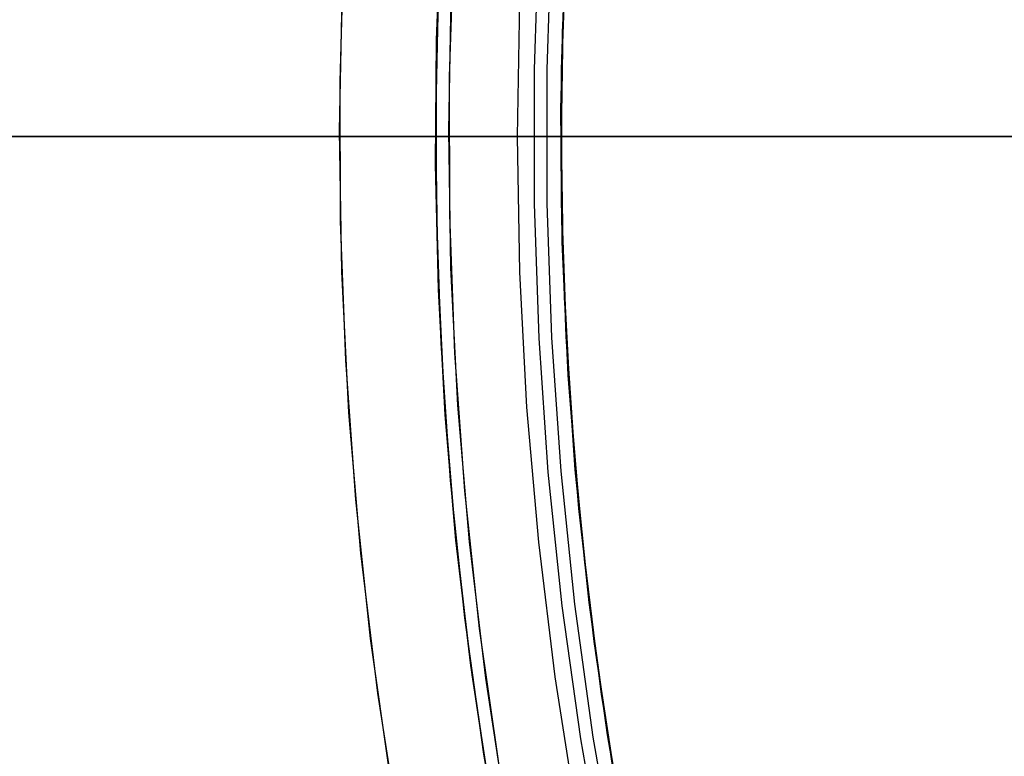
# Model space of a CAD drawing. Header units: millimetres. Extents: x 7986 to 9191, y -11326 to -10283.
# Tile 87 of 256: x 8508 to 8526, y -10677 to -10664. Entities that reach past the tile are written whole.
import ezdxf

# ---------------------------------------------------------------- set-up
doc = ezdxf.new("R2010")
doc.units = ezdxf.units.MM
doc.layers.add('BLANCO METALICO', color=7, linetype='Continuous', true_color=0xededed)
doc.layers.add('color', color=7, linetype='Continuous')

msp = doc.modelspace()

# ---------------------------------------------------------------- linework, layer by layer
at = {"color": 7, "true_color": 0xffffff}
for p, q in [((8517.654, -10661.458, 39.872), (8517.546, -10663.893, 39.872)), ((8515.242, -10664.037, 25.991), (8515.332, -10661.763, 26.456)), ((8515.319, -10662.02, 19.934), (8515.231, -10664.547, 19.934)), ((8515.319, -10662.02, 61.309), (8515.231, -10664.547, 61.309)), ((8517.114, -10662.113, 60.565), (8517.029, -10664.578, 60.565)), ((8517.114, -10662.113, 60.565), (8517.029, -10664.578, 60.565)), ((8517.347, -10662.125, 60.99), (8517.262, -10664.582, 60.99)), ((8517.347, -10662.125, 60.99), (8517.262, -10664.582, 60.99)), ((8517.531, -10664.587, 61.309), (8517.616, -10662.139, 61.309)), ((8517.531, -10664.587, 18.434), (8517.616, -10662.139, 18.434)), ((8517.617, -10662.179, 60.059), (8517.534, -10664.6, 60.059)), ((8517.522, -10665.311, 33.722), (8517.581, -10662.889, 34.213)), ((8515.273, -10663.044, 40.622), (8515.221, -10665.579, 40.622)), ((8515.264, -10663.296, 33.864), (8515.221, -10665.675, 33.383)), ((8516.764, -10663.326, 18.434), (8516.721, -10665.811, 18.434)), ((8516.764, -10663.326, 18.434), (8516.721, -10665.811, 18.434)), ((8517.565, -10663.389, 60.059), (8517.524, -10665.811, 60.059)), ((8517.565, -10663.389, 60.059), (8517.524, -10665.811, 60.059)), ((8517.554, -10663.624, 26.341), (8517.521, -10665.945, 25.873)), ((8517.546, -10663.893, 39.872), (8517.522, -10666.33, 39.872)), ((8515.222, -10666.323, 25.532), (8515.242, -10664.037, 25.991)), ((8515.231, -10664.547, 19.934), (8515.231, -10667.075, 19.934)), ((8515.231, -10664.547, 61.309), (8515.231, -10667.075, 61.309)), ((8517.029, -10664.578, 60.565), (8517.029, -10667.044, 60.565)), ((8517.029, -10664.578, 60.565), (8517.029, -10667.044, 60.565)), ((8517.262, -10664.582, 60.99), (8517.262, -10667.04, 60.99)), ((8517.262, -10664.582, 60.99), (8517.262, -10667.04, 60.99)), ((8517.531, -10667.036, 61.309), (8517.531, -10664.587, 61.309)), ((8517.531, -10667.036, 18.434), (8517.531, -10664.587, 18.434)), ((8517.534, -10664.6, 60.059), (8517.534, -10667.022, 60.059)), ((8517.547, -10667.746, 33.238), (8517.522, -10665.311, 33.722)), ((8515.221, -10665.579, 40.622), (8515.257, -10668.114, 40.622)), ((8515.221, -10665.675, 33.383), (8515.255, -10668.064, 32.91)), ((8515.224, -10665.811, 19.832), (8515.221, -10665.811, 19.883)), ((8515.221, -10665.811, 19.883), (8515.221, -10665.811, 19.934)), ((8515.221, -10665.811, 61.309), (8517.521, -10665.811, 61.309)), ((8515.221, -10665.811, 19.934), (8515.221, -10665.811, 25.634)), ((8515.221, -10665.811, 33.356), (8515.221, -10665.811, 61.309)), ((8515.228, -10665.811, 19.781), (8515.224, -10665.811, 19.832)), ((8515.234, -10665.811, 19.73), (8515.228, -10665.811, 19.781)), ((8515.242, -10665.811, 19.68), (8515.234, -10665.811, 19.73)), ((8515.252, -10665.811, 19.629), (8515.242, -10665.811, 19.68)), ((8515.263, -10665.811, 19.579), (8515.252, -10665.811, 19.629)), ((8515.276, -10665.811, 19.53), (8515.263, -10665.811, 19.579)), ((8515.291, -10665.811, 19.481), (8515.276, -10665.811, 19.53)), ((8515.307, -10665.811, 19.432), (8515.291, -10665.811, 19.481)), ((8515.325, -10665.811, 19.384), (8515.307, -10665.811, 19.432)), ((8515.345, -10665.811, 19.337), (8515.325, -10665.811, 19.384)), ((8515.366, -10665.811, 19.29), (8515.345, -10665.811, 19.337)), ((8515.389, -10665.811, 19.244), (8515.366, -10665.811, 19.29)), ((8515.413, -10665.811, 19.199), (8515.389, -10665.811, 19.244)), ((8515.439, -10665.811, 19.155), (8515.413, -10665.811, 19.199)), ((8515.466, -10665.811, 19.112), (8515.439, -10665.811, 19.155)), ((8515.495, -10665.811, 19.069), (8515.466, -10665.811, 19.112)), ((8515.525, -10665.811, 19.028), (8515.495, -10665.811, 19.069)), ((8515.557, -10665.811, 18.988), (8515.525, -10665.811, 19.028)), ((8515.59, -10665.811, 18.949), (8515.557, -10665.811, 18.988)), ((8515.624, -10665.811, 18.911), (8515.59, -10665.811, 18.949)), ((8515.66, -10665.811, 18.874), (8515.624, -10665.811, 18.911)), ((8515.697, -10665.811, 18.838), (8515.66, -10665.811, 18.874)), ((8515.735, -10665.811, 18.804), (8515.697, -10665.811, 18.838)), ((8515.774, -10665.811, 18.771), (8515.735, -10665.811, 18.804)), ((8515.814, -10665.811, 18.739), (8515.774, -10665.811, 18.771)), ((8515.856, -10665.811, 18.709), (8515.814, -10665.811, 18.739)), ((8515.898, -10665.811, 18.68), (8515.856, -10665.811, 18.709)), ((8515.941, -10665.811, 18.653), (8515.898, -10665.811, 18.68)), ((8515.985, -10665.811, 18.627), (8515.941, -10665.811, 18.653)), ((8516.03, -10665.811, 18.603), (8515.985, -10665.811, 18.627)), ((8516.076, -10665.811, 18.58), (8516.03, -10665.811, 18.603)), ((8516.123, -10665.811, 18.559), (8516.076, -10665.811, 18.58)), ((8516.17, -10665.811, 18.539), (8516.123, -10665.811, 18.559)), ((8516.218, -10665.811, 18.521), (8516.17, -10665.811, 18.539)), ((8516.267, -10665.811, 18.505), (8516.218, -10665.811, 18.521)), ((8516.316, -10665.811, 18.49), (8516.267, -10665.811, 18.505)), ((8516.365, -10665.811, 18.477), (8516.316, -10665.811, 18.49)), ((8516.415, -10665.811, 18.466), (8516.365, -10665.811, 18.477)), ((8516.466, -10665.811, 18.456), (8516.415, -10665.811, 18.466)), ((8516.516, -10665.811, 18.448), (8516.466, -10665.811, 18.456)), ((8516.567, -10665.811, 18.442), (8516.516, -10665.811, 18.448)), ((8516.618, -10665.811, 18.438), (8516.567, -10665.811, 18.442)), ((8516.669, -10665.811, 18.435), (8516.618, -10665.811, 18.438)), ((8516.721, -10665.811, 18.434), (8516.669, -10665.811, 18.435)), ((8516.721, -10665.811, 18.434), (8516.764, -10668.297, 18.434)), ((8516.721, -10665.811, 18.434), (8516.764, -10668.297, 18.434)), ((8516.721, -10665.811, 18.434), (8517.521, -10665.811, 18.434)), ((8517.018, -10665.811, 60.565), (8517.019, -10665.811, 60.582)), ((8517.019, -10665.811, 60.547), (8517.018, -10665.811, 60.565)), ((8517.019, -10665.811, 60.582), (8517.02, -10665.811, 60.599)), ((8517.02, -10665.811, 60.53), (8517.019, -10665.811, 60.547)), ((8517.02, -10665.811, 60.599), (8517.021, -10665.811, 60.617)), ((8517.021, -10665.811, 60.513), (8517.02, -10665.811, 60.53)), ((8517.021, -10665.811, 60.617), (8517.023, -10665.811, 60.634)), ((8517.023, -10665.811, 60.496), (8517.021, -10665.811, 60.513)), ((8517.023, -10665.811, 60.634), (8517.026, -10665.811, 60.651)), ((8517.026, -10665.811, 60.479), (8517.023, -10665.811, 60.496)), ((8517.026, -10665.811, 60.651), (8517.029, -10665.811, 60.669)), ((8517.029, -10665.811, 60.462), (8517.026, -10665.811, 60.479)), ((8517.029, -10665.811, 60.669), (8517.033, -10665.811, 60.686)), ((8517.033, -10665.811, 60.445), (8517.029, -10665.811, 60.462)), ((8517.033, -10665.811, 60.686), (8517.038, -10665.811, 60.702)), ((8517.037, -10665.811, 60.428), (8517.033, -10665.811, 60.445)), ((8517.042, -10665.811, 60.412), (8517.037, -10665.811, 60.428)), ((8517.038, -10665.811, 60.702), (8517.043, -10665.811, 60.719)), ((8517.048, -10665.811, 60.395), (8517.042, -10665.811, 60.412)), ((8517.043, -10665.811, 60.719), (8517.048, -10665.811, 60.736)), ((8517.048, -10665.811, 60.736), (8517.054, -10665.811, 60.752)), ((8517.054, -10665.811, 60.379), (8517.048, -10665.811, 60.395)), ((8517.054, -10665.811, 60.752), (8517.061, -10665.811, 60.768)), ((8517.06, -10665.811, 60.363), (8517.054, -10665.811, 60.379)), ((8517.067, -10665.811, 60.348), (8517.06, -10665.811, 60.363)), ((8517.061, -10665.811, 60.768), (8517.069, -10665.811, 60.784)), ((8517.075, -10665.811, 60.332), (8517.067, -10665.811, 60.348)), ((8517.069, -10665.811, 60.784), (8517.076, -10665.811, 60.8)), ((8517.083, -10665.811, 60.317), (8517.075, -10665.811, 60.332)), ((8517.076, -10665.811, 60.8), (8517.085, -10665.811, 60.815)), ((8517.092, -10665.811, 60.302), (8517.083, -10665.811, 60.317)), ((8517.085, -10665.811, 60.815), (8517.094, -10665.811, 60.83)), ((8517.101, -10665.811, 60.287), (8517.092, -10665.811, 60.302)), ((8517.094, -10665.811, 60.83), (8517.103, -10665.811, 60.845)), ((8517.111, -10665.811, 60.273), (8517.101, -10665.811, 60.287)), ((8517.103, -10665.811, 60.845), (8517.113, -10665.811, 60.859)), ((8517.121, -10665.811, 60.259), (8517.111, -10665.811, 60.273)), ((8517.113, -10665.811, 60.859), (8517.123, -10665.811, 60.873)), ((8517.132, -10665.811, 60.246), (8517.121, -10665.811, 60.259)), ((8517.123, -10665.811, 60.873), (8517.134, -10665.811, 60.887)), ((8517.143, -10665.811, 60.233), (8517.132, -10665.811, 60.246)), ((8517.134, -10665.811, 60.887), (8517.146, -10665.811, 60.9)), ((8517.154, -10665.811, 60.22), (8517.143, -10665.811, 60.233)), ((8517.146, -10665.811, 60.9), (8517.158, -10665.811, 60.913)), ((8517.166, -10665.811, 60.207), (8517.154, -10665.811, 60.22)), ((8517.158, -10665.811, 60.913), (8517.17, -10665.811, 60.925)), ((8517.179, -10665.811, 60.195), (8517.166, -10665.811, 60.207)), ((8517.17, -10665.811, 60.925), (8517.182, -10665.811, 60.937)), ((8517.192, -10665.811, 60.184), (8517.179, -10665.811, 60.195)), ((8517.182, -10665.811, 60.937), (8517.196, -10665.811, 60.949)), ((8517.205, -10665.811, 60.173), (8517.192, -10665.811, 60.184)), ((8517.196, -10665.811, 60.949), (8517.209, -10665.811, 60.96)), ((8517.218, -10665.811, 60.162), (8517.205, -10665.811, 60.173)), ((8517.209, -10665.811, 60.96), (8517.223, -10665.811, 60.97)), ((8517.232, -10665.811, 60.152), (8517.218, -10665.811, 60.162)), ((8517.223, -10665.811, 60.97), (8517.237, -10665.811, 60.981)), ((8517.246, -10665.811, 60.142), (8517.232, -10665.811, 60.152)), ((8517.237, -10665.811, 60.981), (8517.252, -10665.811, 60.99)), ((8517.261, -10665.811, 60.133), (8517.246, -10665.811, 60.142)), ((8538.263, -10665.811, 75.026), (8517.252, -10665.811, 60.99)), ((8517.276, -10665.811, 60.124), (8517.261, -10665.811, 60.133)), ((8517.291, -10665.811, 60.116), (8517.276, -10665.811, 60.124)), ((8517.307, -10665.811, 60.108), (8517.291, -10665.811, 60.116)), ((8517.322, -10665.811, 60.101), (8517.307, -10665.811, 60.108)), ((8517.338, -10665.811, 60.095), (8517.322, -10665.811, 60.101)), ((8517.354, -10665.811, 60.089), (8517.338, -10665.811, 60.095)), ((8517.371, -10665.811, 60.083), (8517.354, -10665.811, 60.089)), ((8517.387, -10665.811, 60.078), (8517.371, -10665.811, 60.083)), ((8517.404, -10665.811, 60.074), (8517.387, -10665.811, 60.078)), ((8517.421, -10665.811, 60.07), (8517.404, -10665.811, 60.074)), ((8517.438, -10665.811, 60.067), (8517.421, -10665.811, 60.07)), ((8517.455, -10665.811, 60.064), (8517.438, -10665.811, 60.067)), ((8517.472, -10665.811, 60.062), (8517.455, -10665.811, 60.064)), ((8517.489, -10665.811, 60.061), (8517.472, -10665.811, 60.062)), ((8517.506, -10665.811, 60.06), (8517.489, -10665.811, 60.061)), ((8517.524, -10665.811, 60.059), (8517.506, -10665.811, 60.06)), ((8517.521, -10665.811, 18.434), (8517.521, -10665.811, 25.903)), ((8517.521, -10665.811, 33.621), (8517.521, -10665.811, 61.309)), ((8517.524, -10665.811, 60.059), (8517.565, -10668.233, 60.059)), ((8517.524, -10665.811, 60.059), (8517.565, -10668.233, 60.059)), ((8517.524, -10665.811, 60.059), (8536.372, -10665.811, 60.059)), ((8517.521, -10665.945, 25.873), (8517.563, -10668.276, 25.412)), ((8515.274, -10668.617, 25.079), (8515.222, -10666.323, 25.532)), ((8517.522, -10666.33, 39.872), (8517.582, -10668.766, 39.872)), ((8515.231, -10667.075, 19.934), (8515.319, -10669.602, 19.934)), ((8515.231, -10667.075, 61.309), (8515.319, -10669.602, 61.309)), ((8517.029, -10667.044, 60.565), (8517.114, -10669.509, 60.565)), ((8517.029, -10667.044, 60.565), (8517.114, -10669.509, 60.565)), ((8517.262, -10667.04, 60.99), (8517.347, -10669.497, 60.99)), ((8517.262, -10667.04, 60.99), (8517.347, -10669.497, 60.99)), ((8517.616, -10669.483, 61.309), (8517.531, -10667.036, 61.309)), ((8517.616, -10669.483, 18.434), (8517.531, -10667.036, 18.434)), ((8517.534, -10667.022, 60.059), (8517.617, -10669.443, 60.059)), ((8517.656, -10670.188, 32.762), (8517.547, -10667.746, 33.238)), ((8515.255, -10668.064, 32.91), (8515.368, -10670.46, 32.444)), ((8515.257, -10668.114, 40.622), (8515.38, -10670.647, 40.622)), ((8516.764, -10668.297, 18.434), (8516.893, -10670.779, 18.434)), ((8516.764, -10668.297, 18.434), (8516.893, -10670.779, 18.434)), ((8517.563, -10668.276, 25.412), (8517.683, -10670.613, 24.958)), ((8517.565, -10668.233, 60.059), (8517.689, -10670.652, 60.059)), ((8517.565, -10668.233, 60.059), (8517.689, -10670.652, 60.059)), ((8515.399, -10670.917, 24.634), (8515.274, -10668.617, 25.079)), ((8517.582, -10668.766, 39.872), (8517.725, -10671.199, 39.872)), ((8517.785, -10671.926, 61.309), (8517.616, -10669.483, 61.309)), ((8517.785, -10671.926, 18.434), (8517.616, -10669.483, 18.434)), ((8517.617, -10669.443, 60.059), (8517.782, -10671.86, 60.059)), ((8515.319, -10669.602, 19.934), (8515.493, -10672.125, 19.934)), ((8515.319, -10669.602, 61.309), (8515.493, -10672.125, 61.309)), ((8517.114, -10669.509, 60.565), (8517.284, -10671.97, 60.565)), ((8517.114, -10669.509, 60.565), (8517.284, -10671.97, 60.565)), ((8517.347, -10669.497, 60.99), (8517.517, -10671.95, 60.99)), ((8517.347, -10669.497, 60.99), (8517.517, -10671.95, 60.99)), ((8517.849, -10672.634, 32.295), (8517.656, -10670.188, 32.762)), ((8515.368, -10670.46, 32.444), (8515.56, -10672.859, 31.986)), ((8515.38, -10670.647, 40.622), (8515.591, -10673.173, 40.622)), ((8517.683, -10670.613, 24.958), (8517.881, -10672.952, 24.513)), ((8517.689, -10670.652, 60.059), (8517.895, -10673.066, 60.059)), ((8517.689, -10670.652, 60.059), (8517.895, -10673.066, 60.059)), ((8515.596, -10673.219, 24.196), (8515.399, -10670.917, 24.634)), ((8516.893, -10670.779, 18.434), (8517.108, -10673.255, 18.434)), ((8516.893, -10670.779, 18.434), (8517.108, -10673.255, 18.434)), ((8517.725, -10671.199, 39.872), (8517.952, -10673.626, 39.872)), ((8517.284, -10671.97, 60.565), (8517.539, -10674.423, 60.565)), ((8517.284, -10671.97, 60.565), (8517.539, -10674.423, 60.565)), ((8517.517, -10671.95, 60.99), (8517.771, -10674.395, 60.99)), ((8517.517, -10671.95, 60.99), (8517.771, -10674.395, 60.99)), ((8517.782, -10671.86, 60.059), (8518.03, -10674.27, 60.059)), ((8518.038, -10674.362, 61.309), (8517.785, -10671.926, 61.309)), ((8518.038, -10674.362, 18.434), (8517.785, -10671.926, 18.434)), ((8515.493, -10672.125, 19.934), (8515.755, -10674.64, 19.934)), ((8515.493, -10672.125, 61.309), (8515.755, -10674.64, 61.309)), ((8518.128, -10675.078, 31.839), (8517.849, -10672.634, 32.295)), ((8515.56, -10672.859, 31.986), (8515.832, -10675.257, 31.538)), ((8517.881, -10672.952, 24.513), (8518.157, -10675.289, 24.078)), ((8517.895, -10673.066, 60.059), (8518.184, -10675.471, 60.059)), ((8517.895, -10673.066, 60.059), (8518.184, -10675.471, 60.059)), ((8515.591, -10673.173, 40.622), (8515.89, -10675.691, 40.622)), ((8515.867, -10675.519, 23.768), (8515.596, -10673.219, 24.196)), ((8517.108, -10673.255, 18.434), (8517.409, -10675.723, 18.434)), ((8517.108, -10673.255, 18.434), (8517.409, -10675.723, 18.434)), ((8517.952, -10673.626, 39.872), (8518.262, -10676.043, 39.872)), ((8518.03, -10674.27, 60.059), (8518.359, -10676.669, 60.059)), ((8518.375, -10676.788, 61.309), (8518.038, -10674.362, 61.309)), ((8518.375, -10676.788, 18.434), (8518.038, -10674.362, 18.434)), ((8517.539, -10674.423, 60.565), (8517.879, -10676.866, 60.565)), ((8517.539, -10674.423, 60.565), (8517.879, -10676.866, 60.565)), ((8517.771, -10674.395, 60.99), (8518.109, -10676.83, 60.99)), ((8517.771, -10674.395, 60.99), (8518.109, -10676.83, 60.99)), ((8515.755, -10674.64, 19.934), (8516.103, -10677.144, 19.934)), ((8515.755, -10674.64, 61.309), (8516.103, -10677.144, 61.309)), ((8518.493, -10677.517, 31.393), (8518.128, -10675.078, 31.839)), ((8515.832, -10675.257, 31.538), (8516.184, -10677.649, 31.1)), ((8518.157, -10675.289, 24.078), (8518.511, -10677.622, 23.652)), ((8516.211, -10677.814, 23.348), (8515.867, -10675.519, 23.768)), ((8518.184, -10675.471, 60.059), (8518.555, -10677.865, 60.059)), ((8518.184, -10675.471, 60.059), (8518.555, -10677.865, 60.059)), ((8515.89, -10675.691, 40.622), (8516.275, -10678.197, 40.622)), ((8517.409, -10675.723, 18.434), (8517.795, -10678.178, 18.434)), ((8517.409, -10675.723, 18.434), (8517.795, -10678.178, 18.434)), ((8518.262, -10676.043, 39.872), (8518.655, -10678.448, 39.872)), ((8518.359, -10676.669, 60.059), (8518.771, -10679.056, 60.059)), ((8517.879, -10676.866, 60.565), (8518.302, -10679.296, 60.565)), ((8517.879, -10676.866, 60.565), (8518.302, -10679.296, 60.565)), ((8518.109, -10676.83, 60.99), (8518.531, -10679.251, 60.99)), ((8518.109, -10676.83, 60.99), (8518.531, -10679.251, 60.99)), ((8518.796, -10679.201, 61.309), (8518.375, -10676.788, 61.309)), ((8518.796, -10679.201, 18.434), (8518.375, -10676.788, 18.434)), ((8516.103, -10677.144, 19.934), (8516.537, -10679.635, 19.934)), ((8516.103, -10677.144, 61.309), (8516.537, -10679.635, 61.309))]:
    msp.add_line(p, q, dxfattribs=at)
at = {"layer": 'BLANCO METALICO'}
for p, q in [((8562.963, -10665.811, 139.165), (8490.263, -10665.811, 139.165)), ((8490.263, -10665.811, 139.965), (8563.463, -10665.811, 139.965))]:
    msp.add_line(p, q, dxfattribs=at)
at = {"layer": 'color', "color": 254, "true_color": 0xcad1ee}
for p, q in [((8513.47, -10664.8, -3.495), (8513.548, -10662.24, -3.495)), ((8513.47, -10664.8, -3.495), (8513.548, -10662.24, -3.495)), ((8515.554, -10662.176, -2.642), (8515.471, -10664.712, -2.642)), ((8515.554, -10662.176, -2.642), (8515.471, -10664.712, -2.642)), ((8513.463, -10665.7, 17.559), (8513.512, -10663.112, 17.559)), ((8513.463, -10665.7, 17.559), (8513.512, -10663.112, 17.559)), ((8513.463, -10665.7, 7.032), (8513.512, -10663.112, 7.032)), ((8515.463, -10665.703, 17.559), (8515.51, -10663.183, 17.559)), ((8515.463, -10665.703, 17.559), (8515.51, -10663.183, 17.559)), ((8515.463, -10665.703, 7.459), (8515.51, -10663.183, 7.459)), ((8515.471, -10664.712, -2.642), (8515.477, -10667.249, -2.642)), ((8515.471, -10664.712, -2.642), (8515.477, -10667.249, -2.642)), ((8513.479, -10667.361, -3.495), (8513.47, -10664.8, -3.495)), ((8513.479, -10667.361, -3.495), (8513.47, -10664.8, -3.495)), ((8513.504, -10668.289, 17.559), (8513.463, -10665.7, 17.559)), ((8513.504, -10668.289, 17.559), (8513.463, -10665.7, 17.559)), ((8513.504, -10668.289, 7.032), (8513.463, -10665.7, 7.032)), ((8515.503, -10668.223, 17.559), (8515.463, -10665.703, 17.559)), ((8515.503, -10668.223, 17.559), (8515.463, -10665.703, 17.559)), ((8515.503, -10668.223, 7.459), (8515.463, -10665.703, 7.459)), ((8515.477, -10667.249, -2.642), (8515.571, -10669.785, -2.642)), ((8515.477, -10667.249, -2.642), (8515.571, -10669.785, -2.642)), ((8513.576, -10669.92, -3.495), (8513.479, -10667.361, -3.495)), ((8513.576, -10669.92, -3.495), (8513.479, -10667.361, -3.495)), ((8515.63, -10670.74, 17.559), (8515.503, -10668.223, 17.559)), ((8515.63, -10670.74, 17.559), (8515.503, -10668.223, 17.559)), ((8515.63, -10670.74, 7.459), (8515.503, -10668.223, 7.459)), ((8513.634, -10670.875, 17.559), (8513.504, -10668.289, 17.559)), ((8513.634, -10670.875, 17.559), (8513.504, -10668.289, 17.559)), ((8513.634, -10670.875, 7.032), (8513.504, -10668.289, 7.032)), ((8515.571, -10669.785, -2.642), (8515.753, -10672.315, -2.642)), ((8515.571, -10669.785, -2.642), (8515.753, -10672.315, -2.642)), ((8513.76, -10672.474, -3.495), (8513.576, -10669.92, -3.495)), ((8513.76, -10672.474, -3.495), (8513.576, -10669.92, -3.495)), ((8515.843, -10673.251, 17.559), (8515.63, -10670.74, 17.559)), ((8515.843, -10673.251, 17.559), (8515.63, -10670.74, 17.559)), ((8515.843, -10673.251, 7.459), (8515.63, -10670.74, 7.459)), ((8513.853, -10673.455, 17.559), (8513.634, -10670.875, 17.559)), ((8513.853, -10673.455, 17.559), (8513.634, -10670.875, 17.559)), ((8513.853, -10673.455, 7.032), (8513.634, -10670.875, 7.032)), ((8515.753, -10672.315, -2.642), (8516.023, -10674.838, -2.642)), ((8515.753, -10672.315, -2.642), (8516.023, -10674.838, -2.642)), ((8514.031, -10675.021, -3.495), (8513.76, -10672.474, -3.495)), ((8514.031, -10675.021, -3.495), (8513.76, -10672.474, -3.495)), ((8516.143, -10675.753, 17.559), (8515.843, -10673.251, 17.559)), ((8516.143, -10675.753, 17.559), (8515.843, -10673.251, 17.559)), ((8516.143, -10675.753, 7.459), (8515.843, -10673.251, 7.459)), ((8514.162, -10676.025, 17.559), (8513.853, -10673.455, 17.559)), ((8514.162, -10676.025, 17.559), (8513.853, -10673.455, 17.559)), ((8514.162, -10676.025, 7.032), (8513.853, -10673.455, 7.032)), ((8516.023, -10674.838, -2.642), (8516.381, -10677.35, -2.642)), ((8516.023, -10674.838, -2.642), (8516.381, -10677.35, -2.642)), ((8514.388, -10677.556, -3.495), (8514.031, -10675.021, -3.495)), ((8514.388, -10677.556, -3.495), (8514.031, -10675.021, -3.495)), ((8516.529, -10678.243, 17.559), (8516.143, -10675.753, 17.559)), ((8516.529, -10678.243, 17.559), (8516.143, -10675.753, 17.559)), ((8516.529, -10678.243, 7.459), (8516.143, -10675.753, 7.459)), ((8514.559, -10678.584, 17.559), (8514.162, -10676.025, 17.559)), ((8514.559, -10678.584, 17.559), (8514.162, -10676.025, 17.559)), ((8514.559, -10678.584, 7.032), (8514.162, -10676.025, 7.032))]:
    msp.add_line(p, q, dxfattribs=at)
at = {"layer": 'color'}
for p, q in [((8515.463, -10665.703, 17.559), (8515.51, -10663.183, 17.559)), ((8515.503, -10668.223, 17.559), (8515.463, -10665.703, 17.559)), ((8515.463, -10665.811, 17.559), (8661.463, -10665.811, 17.559)), ((8515.63, -10670.74, 17.559), (8515.503, -10668.223, 17.559)), ((8515.843, -10673.251, 17.559), (8515.63, -10670.74, 17.559)), ((8516.143, -10675.753, 17.559), (8515.843, -10673.251, 17.559)), ((8516.529, -10678.243, 17.559), (8516.143, -10675.753, 17.559))]:
    msp.add_line(p, q, dxfattribs=at)

doc.saveas('drawing.dxf')
